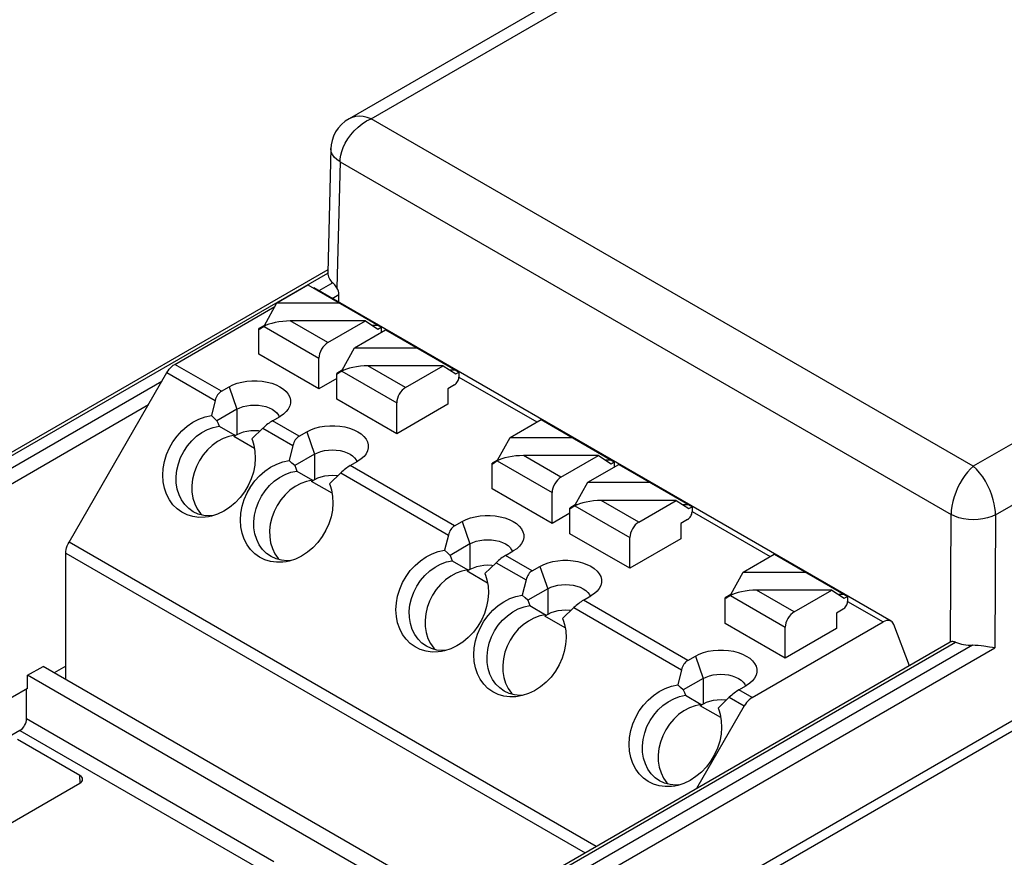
# Model space of a CAD drawing. Header units: millimetres. Extents: x 0 to 210, y 0 to 297.
# Tile 14 of 24: x 55 to 66, y 224 to 233. Entities that reach past the tile are written whole.
import ezdxf

# ---------------------------------------------------------------- set-up
doc = ezdxf.new("R2010")
doc.units = ezdxf.units.MM
doc.header["$LTSCALE"] = 19.36
doc.layers.get('0').update_dxf_attribs({"linetype": 'CONTINUOUS'})

msp = doc.modelspace()

# ---------------------------------------------------------------- linework, layer by layer
at = {"color": 7, "linetype": 'Continuous'}
for p, q in [((83.064, 245.6401), (58.8138, 231.6393)), ((59.046, 231.6388), (83.229, 245.6007)), ((94.5184, 241.9027), (61.0176, 222.5611)), ((89.5552, 241.9484), (65.3722, 227.9864)), ((65.3722, 227.9864), (59.046, 231.6388)), ((58.6216, 231.3247), (58.5882, 230.0208)), ((58.589, 230.0517), (53.2903, 226.9925)), ((58.5882, 230.0178), (58.5882, 230.0213)), ((58.0547, 229.7043), (58.3797, 229.8919)), ((58.3797, 229.8919), (59.1497, 229.4473)), ((64.5088, 226.3587), (58.4418, 229.8614)), ((57.9227, 229.4664), (58.0547, 229.7043)), ((58.0547, 229.7043), (58.7047, 229.7043)), ((58.7064, 229.7087), (58.7064, 229.7907)), ((56.9813, 229.0576), (58.0327, 229.6646)), ((58.9847, 229.5137), (58.1947, 229.5137)), ((58.5897, 229.2857), (58.9847, 229.5137)), ((58.9847, 229.5137), (59.1167, 229.4283)), ((57.9227, 229.4664), (57.8663, 229.4339)), ((57.8663, 229.1644), (57.8663, 229.4339)), ((57.8663, 229.4339), (57.876, 229.4283)), ((57.92, 229.4568), (57.876, 229.4283)), ((57.9382, 229.4664), (57.9227, 229.4664)), ((58.8714, 229.2327), (59.1964, 229.4204)), ((59.1167, 229.4664), (59.0579, 229.4664)), ((59.1167, 229.4283), (59.1497, 229.4473)), ((59.1497, 229.4473), (59.1497, 229.3934)), ((59.1964, 229.4204), (59.9665, 228.9758)), ((58.7394, 228.9949), (58.8714, 229.2327)), ((58.8714, 229.2327), (59.5214, 229.2327)), ((58.4964, 228.8007), (57.8663, 229.1644)), ((58.4964, 228.8007), (58.4964, 229.124)), ((55.8704, 227.1893), (56.8988, 228.9705)), ((58.7394, 228.9949), (58.6831, 228.9623)), ((58.7367, 228.9853), (58.6927, 228.9568)), ((58.7549, 228.9949), (58.7394, 228.9949)), ((59.8015, 229.0422), (59.0114, 229.0422)), ((59.4064, 228.8142), (59.8015, 229.0422)), ((59.8015, 229.0422), (59.9335, 228.9568)), ((59.9335, 228.9949), (59.8746, 228.9949)), ((59.9335, 228.9568), (59.9665, 228.9758)), ((59.9665, 228.9758), (59.9665, 228.9219)), ((58.6831, 228.9085), (58.4964, 228.8007)), ((58.6831, 228.6929), (58.6831, 228.9623)), ((58.6831, 228.9623), (58.6927, 228.9568)), ((57.4713, 228.7747), (57.5513, 228.8209)), ((59.9198, 228.8411), (59.8498, 228.8007)), ((59.8498, 228.8007), (59.8498, 228.639)), ((57.4059, 228.6777), (57.3665, 228.5187)), ((59.3131, 228.3292), (58.6831, 228.6929)), ((57.633, 228.5851), (57.4248, 228.4649)), ((59.3131, 228.3292), (59.3131, 228.6525)), ((59.8498, 228.639), (59.3131, 228.3292)), ((57.3959, 228.4917), (57.3665, 228.5187)), ((57.4248, 228.4649), (57.3959, 228.4917)), ((57.4248, 228.4649), (57.4357, 228.4367)), ((58.008, 228.4648), (58.088, 228.511)), ((58.0708, 228.5244), (58.0786, 228.5056)), ((60.5048, 228.2897), (60.8298, 228.4774)), ((60.8298, 228.4774), (61.5999, 228.0328)), ((57.4357, 228.4367), (57.4465, 228.4084)), ((57.4465, 228.4084), (57.6115, 228.3131)), ((57.9084, 228.3876), (57.7903, 228.274)), ((57.876, 228.3564), (57.8628, 228.3583)), ((58.288, 228.3032), (58.368, 228.3494)), ((57.633, 228.3157), (57.603, 228.2983)), ((57.6115, 228.3131), (57.603, 228.2983)), ((57.8177, 228.1743), (57.603, 228.2983)), ((57.7903, 228.274), (57.7971, 228.2563)), ((60.3728, 228.0518), (60.5048, 228.2897)), ((60.5048, 228.2897), (61.1549, 228.2897)), ((58.2226, 228.2062), (58.1833, 228.0471)), ((58.2126, 228.0202), (58.1833, 228.0471)), ((58.4497, 228.1136), (58.2415, 227.9934)), ((58.8247, 227.9933), (58.9047, 228.0395)), ((58.8875, 228.0529), (58.8953, 228.0341)), ((60.3728, 228.0518), (60.3165, 228.0193)), ((60.3701, 228.0422), (60.3261, 228.0137)), ((60.3883, 228.0518), (60.3728, 228.0518)), ((61.4349, 228.0992), (60.6448, 228.0992)), ((61.0398, 227.8711), (61.4349, 228.0992)), ((61.4349, 228.0992), (61.5669, 228.0137)), ((61.5669, 228.0518), (61.508, 228.0518)), ((58.2415, 227.9934), (58.2126, 228.0202)), ((58.2415, 227.9934), (58.2524, 227.9652)), ((58.2524, 227.9652), (58.2632, 227.9369)), ((58.2632, 227.9369), (58.4282, 227.8416)), ((60.3165, 227.7499), (60.3165, 228.0193)), ((60.3165, 228.0193), (60.3261, 228.0137)), ((61.3215, 227.8182), (61.6465, 228.0058)), ((61.5669, 228.0137), (61.5999, 228.0328)), ((61.5999, 228.0328), (61.5999, 227.9789)), ((61.6465, 228.0058), (62.4166, 227.5613)), ((58.4497, 227.8442), (58.4197, 227.8268)), ((58.4282, 227.8416), (58.4197, 227.8268)), ((58.7251, 227.9161), (58.6071, 227.8025)), ((58.6927, 227.8849), (58.6795, 227.8867)), ((58.6345, 227.7028), (58.4197, 227.8268)), ((58.6071, 227.8025), (58.6138, 227.7847)), ((60.9465, 227.3861), (60.3165, 227.7499)), ((61.1895, 227.5803), (61.3215, 227.8182)), ((61.3215, 227.8182), (61.9716, 227.8182)), ((60.9465, 227.3861), (60.9465, 227.7095)), ((62.2516, 227.6277), (61.4615, 227.6277)), ((61.8566, 227.3996), (62.2516, 227.6277)), ((62.2516, 227.6277), (62.3836, 227.5422)), ((61.1895, 227.5803), (61.1332, 227.5478)), ((61.1332, 227.2783), (61.1332, 227.5478)), ((61.1332, 227.5478), (61.1429, 227.5422)), ((61.1869, 227.5707), (61.1429, 227.5422)), ((61.205, 227.5803), (61.1895, 227.5803)), ((62.3836, 227.5803), (62.3247, 227.5803)), ((62.3836, 227.5422), (62.4166, 227.5613)), ((62.4166, 227.5613), (62.4166, 227.5074)), ((61.1332, 227.4939), (60.9465, 227.3861)), ((62.3699, 227.4265), (62.2999, 227.3861)), ((59.9215, 227.3601), (60.0015, 227.4063)), ((62.2999, 227.3861), (62.2999, 227.2245)), ((59.856, 227.2632), (59.8167, 227.1041)), ((61.7632, 226.9146), (61.1332, 227.2783)), ((61.7632, 226.9146), (61.7632, 227.2379)), ((62.2999, 227.2245), (61.7632, 226.9146)), ((59.846, 227.0772), (59.8167, 227.1041)), ((60.0831, 227.1706), (59.8749, 227.0503)), ((60.5209, 227.1099), (60.5287, 227.091)), ((55.8362, 225.7447), (55.8362, 227.0743)), ((59.8749, 227.0503), (59.846, 227.0772)), ((59.8749, 227.0503), (59.8858, 227.0222)), ((59.8858, 227.0222), (59.8966, 226.9938)), ((60.4581, 227.0503), (60.5382, 227.0965)), ((62.9549, 226.8752), (63.28, 227.0628)), ((63.28, 227.0628), (64.05, 226.6182)), ((59.8966, 226.9938), (60.0616, 226.8986)), ((60.0831, 226.9011), (60.0531, 226.8838)), ((60.0616, 226.8986), (60.0531, 226.8838)), ((60.3586, 226.9731), (60.2405, 226.8594)), ((60.3261, 226.9418), (60.3129, 226.9437)), ((60.7382, 226.8886), (60.8182, 226.9348)), ((60.2679, 226.7598), (60.0531, 226.8838)), ((60.2405, 226.8594), (60.2472, 226.8417)), ((62.8229, 226.6373), (62.9549, 226.8752)), ((62.9549, 226.8752), (63.605, 226.8752)), ((60.6727, 226.7917), (60.6334, 226.6326)), ((60.8998, 226.699), (60.6916, 226.5788)), ((60.6627, 226.6056), (60.6334, 226.6326)), ((60.6916, 226.5788), (60.6627, 226.6056)), ((61.2749, 226.5788), (61.3549, 226.625)), ((61.3376, 226.6384), (61.3454, 226.6195)), ((62.8229, 226.6373), (62.7666, 226.6048)), ((62.7666, 226.3353), (62.7666, 226.6048)), ((62.7666, 226.6048), (62.7763, 226.5992)), ((62.8203, 226.6277), (62.7763, 226.5992)), ((62.8384, 226.6373), (62.8229, 226.6373)), ((63.885, 226.6846), (63.095, 226.6846)), ((63.49, 226.4566), (63.885, 226.6846)), ((63.885, 226.6846), (64.017, 226.5992)), ((64.017, 226.6373), (63.9582, 226.6373)), ((64.017, 226.5992), (64.05, 226.6182)), ((64.05, 226.6182), (64.05, 226.5643)), ((60.6916, 226.5788), (60.7026, 226.5506)), ((60.7026, 226.5506), (60.7134, 226.5223)), ((60.7134, 226.5223), (60.8783, 226.427)), ((61.1753, 226.5015), (61.0572, 226.3879)), ((64.0033, 226.4835), (63.9333, 226.4431)), ((60.8998, 226.4296), (60.8698, 226.4123)), ((60.8783, 226.427), (60.8698, 226.4123)), ((61.0846, 226.2883), (60.8698, 226.4123)), ((61.0572, 226.3879), (61.0639, 226.3702)), ((61.1428, 226.4703), (61.1296, 226.4722)), ((63.9333, 226.4431), (63.9333, 226.2814)), ((63.3966, 225.9716), (62.7666, 226.3353)), ((63.0483, 225.5549), (64.4263, 226.3505)), ((63.3966, 225.9716), (63.3966, 226.2949)), ((63.9333, 226.2814), (63.3966, 225.9716)), ((64.7034, 225.8907), (64.536, 226.3252)), ((65.1304, 226.1386), (59.9499, 223.1477)), ((65.1329, 226.1399), (65.1304, 226.1386)), ((62.3716, 225.9456), (62.4516, 225.9918)), ((55.4348, 225.7895), (55.5967, 225.883)), ((60.1423, 223.2587), (55.5967, 225.883)), ((55.8362, 225.8842), (55.7154, 225.8145)), ((55.4354, 225.6528), (55.4348, 225.7895)), ((59.9803, 223.1652), (55.4348, 225.7895)), ((62.3062, 225.8486), (62.2668, 225.6896)), ((62.2961, 225.6626), (62.2668, 225.6896)), ((62.3251, 225.6358), (62.2961, 225.6626)), ((62.5333, 225.756), (62.3251, 225.6358)), ((62.9083, 225.6357), (62.9883, 225.6819)), ((62.971, 225.6953), (62.9789, 225.6765)), ((55.4354, 225.6528), (53.7116, 224.6576)), ((55.424, 225.3311), (55.424, 225.6462)), ((62.3251, 225.6358), (62.336, 225.6076)), ((62.336, 225.6076), (62.3468, 225.5793)), ((62.3468, 225.5793), (62.5118, 225.484)), ((62.8087, 225.5585), (62.6906, 225.4449)), ((62.9658, 225.4678), (62.4644, 224.5994)), ((62.5333, 225.4866), (62.5032, 225.4692)), ((62.5118, 225.484), (62.5032, 225.4692)), ((62.718, 225.3452), (62.5032, 225.4692)), ((62.7762, 225.5273), (62.7631, 225.5292)), ((62.6906, 225.4449), (62.6974, 225.4272)), ((55.3548, 225.2104), (53.6914, 224.25)), ((55.9846, 224.7368), (55.3296, 225.115)), ((54.7245, 223.9285), (55.9846, 224.656))]:
    msp.add_line(p, q, dxfattribs=at)
at = {"color": 9, "linetype": 'Continuous'}
for p, q in [((61.0494, 222.4742), (94.4807, 241.7757)), ((65.6056, 227.4777), (89.8831, 241.4943)), ((58.7182, 231.1864), (58.6843, 229.863)), ((58.7182, 231.1864), (65.1389, 227.4794)), ((53.3398, 226.9876), (58.5882, 230.0178)), ((58.6424, 229.9141), (58.4965, 229.8298)), ((58.6353, 229.7497), (58.7064, 229.7907)), ((58.5897, 229.2857), (58.1947, 229.5137)), ((57.92, 229.4568), (58.4964, 229.124)), ((56.8988, 228.9705), (57.4059, 228.6777)), ((57.4713, 228.7747), (56.9813, 229.0576)), ((58.7367, 228.9853), (59.3131, 228.6525)), ((59.4064, 228.8142), (59.0114, 229.0422)), ((56.8441, 228.8758), (53.4567, 226.9201)), ((59.9679, 228.9245), (60.7861, 228.4521)), ((57.5513, 228.8209), (57.633, 228.5851)), ((53.5267, 226.8003), (56.7054, 228.6355)), ((57.633, 228.5851), (57.633, 228.3157)), ((58.288, 228.3032), (58.008, 228.4648)), ((57.9084, 228.3876), (58.2226, 228.2062)), ((58.368, 228.3494), (58.4497, 228.1136)), ((58.4497, 228.1136), (58.4497, 227.8442)), ((60.3701, 228.0422), (60.9465, 227.7095)), ((61.0398, 227.8711), (60.6448, 228.0992)), ((59.9215, 227.3601), (58.8247, 227.9933)), ((58.7251, 227.9161), (59.856, 227.2632)), ((61.8566, 227.3996), (61.4615, 227.6277)), ((61.1869, 227.5707), (61.7632, 227.2379)), ((62.4181, 227.51), (63.2363, 227.0376)), ((65.1329, 226.1399), (65.1389, 227.4794)), ((65.6056, 227.4777), (65.5993, 226.0802)), ((60.0015, 227.4063), (60.0831, 227.1706)), ((61.4104, 223.9909), (55.8704, 227.1893)), ((60.0831, 227.1706), (60.0831, 226.9011)), ((55.8362, 227.0743), (61.2937, 223.9235)), ((60.7382, 226.8886), (60.4581, 227.0503)), ((60.3586, 226.9731), (60.6727, 226.7917)), ((60.8182, 226.9348), (60.8998, 226.699)), ((60.8998, 226.699), (60.8998, 226.4296)), ((62.8203, 226.6277), (63.3966, 226.2949)), ((63.49, 226.4566), (63.095, 226.6846)), ((61.1753, 226.5015), (62.3062, 225.8486)), ((62.3716, 225.9456), (61.2749, 226.5788)), ((64.0515, 226.5669), (64.4263, 226.3505)), ((59.9994, 223.1428), (65.1851, 226.1367)), ((65.3647, 226.1054), (60.1163, 223.0753)), ((60.1863, 222.955), (65.5993, 226.0802)), ((62.4516, 225.9918), (62.5333, 225.756)), ((62.5333, 225.756), (62.5333, 225.4866)), ((62.8087, 225.5585), (62.9658, 225.4678)), ((63.0483, 225.5549), (62.9083, 225.6357)), ((58.0234, 223.8304), (55.424, 225.3311)), ((55.3548, 225.2104), (57.9534, 223.7101)), ((55.9863, 224.6561), (55.9846, 224.7368))]:
    msp.add_line(p, q, dxfattribs=at)
for points in [[(59.0455, 231.6385), (59.0021, 231.6535), (58.9598, 231.6626), (58.9191, 231.6657), (58.8809, 231.6627), (58.8456, 231.6538), (58.8138, 231.6393)], [(58.7182, 231.1864), (58.7202, 231.2193), (58.7262, 231.2557), (58.7366, 231.2956), (58.752, 231.338), (58.7726, 231.3817), (58.7986, 231.4261), (58.8299, 231.4702), (58.8663, 231.5126), (58.9071, 231.5518), (58.9513, 231.5867), (58.9977, 231.616), (59.0455, 231.6391)], [(58.7182, 231.1864), (58.6846, 231.2096), (58.6575, 231.2354), (58.6377, 231.2632), (58.6256, 231.2922), (58.6216, 231.3247)], [(65.3727, 227.9861), (65.342, 227.9584), (65.3118, 227.9257), (65.2829, 227.8887), (65.2556, 227.848), (65.2304, 227.8043), (65.2077, 227.7585), (65.1879, 227.7116), (65.1712, 227.664), (65.1577, 227.616), (65.1477, 227.5687), (65.1414, 227.5229), (65.1389, 227.4794)], [(65.6056, 227.4777), (65.604, 227.511), (65.5999, 227.5485), (65.5926, 227.5902), (65.5818, 227.6353), (65.5672, 227.6827), (65.5487, 227.7317), (65.5262, 227.7811), (65.5, 227.8296), (65.4708, 227.8757), (65.4392, 227.918), (65.4059, 227.9551), (65.3717, 227.9861)], [(65.6056, 227.4777), (65.5662, 227.459), (65.522, 227.444), (65.474, 227.433), (65.4236, 227.4265), (65.3718, 227.4245), (65.3202, 227.427), (65.2698, 227.434), (65.222, 227.4453), (65.1781, 227.4606), (65.1389, 227.4794)]]:
    msp.add_lwpolyline(points, dxfattribs=at)
at = {"color": 7, "linetype": 'Continuous'}
for points in [[(58.8138, 231.6393), (58.7728, 231.6123), (58.7337, 231.5788), (58.7, 231.5412), (58.672, 231.4999), (58.65, 231.4561), (58.6343, 231.4107), (58.6248, 231.3638), (58.6217, 231.3249)], [(58.6843, 229.863), (58.6778, 229.873), (58.6709, 229.8827), (58.6637, 229.8919), (58.6564, 229.9003), (58.6492, 229.9077), (58.6424, 229.9141)], [(58.5897, 229.2857), (58.571, 229.2725), (58.5537, 229.2566), (58.5377, 229.2374), (58.5237, 229.216), (58.5122, 229.1932), (58.5036, 229.1697), (58.4984, 229.1468), (58.4964, 229.124)], [(56.8988, 228.9705), (56.9104, 228.9889), (56.923, 229.0059), (56.9366, 229.0216), (56.9511, 229.0356), (56.9659, 229.0475), (56.9813, 229.0576)], [(57.5513, 228.8209), (57.5929, 228.8416), (57.6381, 228.8584), (57.6875, 228.8713), (57.7393, 228.8801), (57.7925, 228.8845), (57.8462, 228.8845), (57.8994, 228.8801), (57.9511, 228.8715), (58.0003, 228.8586), (58.046, 228.8418), (58.0869, 228.8215), (58.1225, 228.798), (58.1518, 228.7718), (58.1746, 228.7435), (58.19, 228.7136), (58.1981, 228.6828), (58.1983, 228.6515), (58.1909, 228.6204), (58.1746, 228.5885)], [(59.9198, 228.8411), (59.9292, 228.8477), (59.9378, 228.8557), (59.9458, 228.8653), (59.9528, 228.8759), (59.9585, 228.8873), (59.9628, 228.8991), (59.9655, 228.9105), (59.9665, 228.9219)], [(59.4064, 228.8142), (59.3877, 228.801), (59.3704, 228.785), (59.3544, 228.7658), (59.3404, 228.7445), (59.3289, 228.7217), (59.3203, 228.6982), (59.3151, 228.6753), (59.3131, 228.6525)], [(57.633, 228.5851), (57.6645, 228.6006), (57.6998, 228.6131), (57.7381, 228.6223), (57.7784, 228.6279), (57.8197, 228.6298), (57.861, 228.6279), (57.9013, 228.6223), (57.9395, 228.6131), (57.9749, 228.6006), (58.0064, 228.5851), (58.0333, 228.5669), (58.0549, 228.5465), (58.0708, 228.5244)], [(58.1746, 228.5885), (58.1532, 228.5614), (58.124, 228.5351), (58.088, 228.511)], [(57.2344, 227.4491), (57.1714, 227.4575), (57.1115, 227.4754), (57.056, 227.5027), (57.0057, 227.5386), (56.9616, 227.5827), (56.9243, 227.634), (56.8946, 227.6918), (56.873, 227.7548), (56.8599, 227.8221), (56.8555, 227.8924), (56.86, 227.9647), (56.8733, 228.0375), (56.8954, 228.1095), (56.9254, 228.179), (56.9625, 228.2439), (57.0063, 228.3042), (57.0565, 228.3592), (57.1121, 228.4078), (57.1722, 228.4488), (57.2354, 228.4814), (57.3, 228.5046), (57.3665, 228.5187)], [(57.1763, 227.5093), (57.1289, 227.5425), (57.0875, 227.5839), (57.053, 227.6325), (57.0261, 227.6874), (57.0073, 227.7474), (56.9971, 227.8113), (56.9956, 227.8778), (57.0029, 227.9455), (57.0189, 228.0131), (57.0431, 228.0792), (57.0751, 228.1423), (57.1143, 228.2013), (57.1598, 228.2549), (57.2107, 228.3019), (57.266, 228.3415), (57.3246, 228.3729), (57.3851, 228.3953), (57.4465, 228.4084)], [(57.8628, 228.3583), (57.8217, 228.3603), (57.7804, 228.3586), (57.7397, 228.3531), (57.7008, 228.344), (57.6654, 228.3315), (57.633, 228.3157)], [(58.368, 228.3494), (58.4096, 228.3701), (58.4548, 228.3868), (58.5042, 228.3998), (58.556, 228.4086), (58.6092, 228.413), (58.6629, 228.413), (58.7161, 228.4086), (58.7678, 228.4), (58.817, 228.3871), (58.8627, 228.3703), (58.9036, 228.35), (58.9392, 228.3265), (58.9686, 228.3003), (58.9913, 228.272), (59.0067, 228.2421), (59.0148, 228.2113), (59.015, 228.18), (59.0076, 228.1489), (58.9913, 228.117)], [(57.6115, 228.3131), (57.5492, 228.2997), (57.4891, 228.2774), (57.4305, 228.2458), (57.3752, 228.2062), (57.3244, 228.159), (57.2789, 228.1055), (57.24, 228.0467), (57.208, 227.9837), (57.1839, 227.9179), (57.168, 227.8505), (57.1607, 227.783), (57.162, 227.7166), (57.1722, 227.6528), (57.1908, 227.5927), (57.2177, 227.5378)], [(57.7971, 228.2563), (57.8114, 228.2091), (57.8237, 228.1416), (57.8271, 228.0708), (57.8216, 227.9985), (57.8073, 227.9259), (57.7846, 227.8544), (57.7537, 227.7853), (57.715, 227.7195), (57.6685, 227.6578), (57.6158, 227.602), (57.5579, 227.5539), (57.4961, 227.5141), (57.4317, 227.4834), (57.3658, 227.4621), (57.3345, 227.4555)], [(58.4497, 228.1136), (58.4812, 228.1291), (58.5165, 228.1416), (58.5548, 228.1508), (58.5951, 228.1564), (58.6364, 228.1582), (58.6777, 228.1564), (58.718, 228.1508), (58.7562, 228.1416), (58.7916, 228.1291), (58.8231, 228.1136), (58.85, 228.0954), (58.8716, 228.075), (58.8875, 228.0529)], [(58.0511, 226.9776), (57.9881, 226.986), (57.9282, 227.0039), (57.8727, 227.0312), (57.8224, 227.0671), (57.7783, 227.1112), (57.741, 227.1625), (57.7113, 227.2202), (57.6897, 227.2833), (57.6766, 227.3506), (57.6722, 227.4209), (57.6768, 227.4932), (57.69, 227.566), (57.7121, 227.6379), (57.7421, 227.7074), (57.7792, 227.7724), (57.823, 227.8326), (57.8732, 227.8877), (57.9288, 227.9363), (57.9889, 227.9773), (58.0521, 228.0099), (58.1167, 228.0331), (58.1833, 228.0471)], [(58.9913, 228.117), (58.9699, 228.0899), (58.9407, 228.0636), (58.9047, 228.0395)], [(57.993, 227.0378), (57.9456, 227.071), (57.9042, 227.1124), (57.8697, 227.161), (57.8428, 227.2159), (57.824, 227.2759), (57.8138, 227.3398), (57.8123, 227.4063), (57.8196, 227.474), (57.8356, 227.5416), (57.8598, 227.6077), (57.8918, 227.6708), (57.931, 227.7298), (57.9765, 227.7833), (58.0275, 227.8304), (58.0828, 227.87), (58.1413, 227.9014), (58.2019, 227.9238), (58.2632, 227.9369)], [(58.4282, 227.8416), (58.3659, 227.8282), (58.3058, 227.8059), (58.2472, 227.7743), (58.1919, 227.7347), (58.1411, 227.6875), (58.0957, 227.634), (58.0567, 227.5751), (58.0247, 227.5122), (58.0006, 227.4463), (57.9847, 227.379), (57.9774, 227.3114), (57.9788, 227.2451), (57.9889, 227.1813), (58.0075, 227.1212), (58.0344, 227.0663)], [(58.6795, 227.8867), (58.6384, 227.8888), (58.5971, 227.8871), (58.5564, 227.8816), (58.5175, 227.8725), (58.4822, 227.86), (58.4497, 227.8442)], [(61.0398, 227.8711), (61.0211, 227.858), (61.0039, 227.842), (60.9879, 227.8228), (60.9739, 227.8014), (60.9624, 227.7786), (60.9537, 227.7552), (60.9485, 227.7323), (60.9465, 227.7095)], [(58.6138, 227.7847), (58.6282, 227.7376), (58.6404, 227.6701), (58.6438, 227.5993), (58.6383, 227.527), (58.624, 227.4544), (58.6013, 227.3828), (58.5704, 227.3138), (58.5317, 227.248), (58.4852, 227.1863), (58.4325, 227.1305), (58.3746, 227.0824), (58.3128, 227.0425), (58.2484, 227.0119), (58.1825, 226.9906), (58.1512, 226.9839)], [(57.2177, 227.5378), (57.2521, 227.489), (57.2664, 227.4747)], [(57.2853, 227.4697), (57.2288, 227.4848), (57.1763, 227.5093)], [(57.3345, 227.4555), (57.2996, 227.4507), (57.2344, 227.4491)], [(57.3792, 227.4664), (57.3447, 227.4641), (57.2853, 227.4697)], [(60.0015, 227.4063), (60.0431, 227.427), (60.0883, 227.4438), (60.1376, 227.4567), (60.1894, 227.4655), (60.2427, 227.4699), (60.2964, 227.47), (60.3495, 227.4656), (60.4012, 227.4569), (60.4505, 227.444), (60.4961, 227.4273), (60.537, 227.4069), (60.5726, 227.3835), (60.602, 227.3573), (60.6247, 227.329), (60.6402, 227.2991), (60.6482, 227.2682), (60.6484, 227.2369), (60.641, 227.2059), (60.6247, 227.174)], [(62.3699, 227.4265), (62.3793, 227.4331), (62.3879, 227.4411), (62.3959, 227.4507), (62.4029, 227.4614), (62.4087, 227.4728), (62.413, 227.4845), (62.4156, 227.496), (62.4166, 227.5074)], [(61.8566, 227.3996), (61.8378, 227.3865), (61.8206, 227.3705), (61.8046, 227.3513), (61.7906, 227.3299), (61.7791, 227.3071), (61.7704, 227.2837), (61.7652, 227.2607), (61.7632, 227.2379)], [(60.0831, 227.1706), (60.1146, 227.1861), (60.15, 227.1986), (60.1882, 227.2077), (60.2285, 227.2133), (60.2698, 227.2152), (60.3111, 227.2133), (60.3514, 227.2077), (60.3897, 227.1986), (60.425, 227.1861), (60.4565, 227.1706), (60.4834, 227.1524), (60.505, 227.132), (60.5209, 227.1099)], [(55.8362, 227.0743), (55.8373, 227.0926), (55.8402, 227.1115), (55.8451, 227.131), (55.8519, 227.1507), (55.8603, 227.1701), (55.8704, 227.1893)], [(59.6845, 226.0345), (59.6215, 226.0429), (59.5616, 226.0608), (59.5061, 226.0881), (59.4558, 226.1241), (59.4117, 226.1682), (59.3744, 226.2195), (59.3448, 226.2772), (59.3231, 226.3402), (59.3101, 226.4075), (59.3056, 226.4779), (59.3102, 226.5502), (59.3234, 226.6229), (59.3456, 226.6949), (59.3756, 226.7644), (59.4126, 226.8294), (59.4564, 226.8896), (59.5067, 226.9447), (59.5622, 226.9933), (59.6223, 227.0342), (59.6856, 227.0669), (59.7501, 227.09), (59.8167, 227.1041)], [(60.6247, 227.174), (60.6033, 227.1468), (60.5742, 227.1206), (60.5382, 227.0965)], [(58.1021, 226.9981), (58.0455, 227.0133), (57.993, 227.0378)], [(58.0344, 227.0663), (58.0689, 227.0175), (58.0832, 227.0032)], [(58.1512, 226.9839), (58.1163, 226.9792), (58.0511, 226.9776)], [(58.1959, 226.9949), (58.1614, 226.9926), (58.1021, 226.9981)], [(59.6264, 226.0947), (59.579, 226.128), (59.5376, 226.1693), (59.5031, 226.2179), (59.4762, 226.2728), (59.4574, 226.3328), (59.4472, 226.3967), (59.4458, 226.4632), (59.4531, 226.531), (59.469, 226.5986), (59.4932, 226.6646), (59.5253, 226.7278), (59.5644, 226.7867), (59.61, 226.8403), (59.6609, 226.8874), (59.7162, 226.927), (59.7747, 226.9583), (59.8353, 226.9808), (59.8966, 226.9938)], [(60.0616, 226.8986), (59.9993, 226.8851), (59.9392, 226.8628), (59.8806, 226.8313), (59.8253, 226.7916), (59.7745, 226.7445), (59.7291, 226.691), (59.6901, 226.6321), (59.6581, 226.5692), (59.6341, 226.5033), (59.6181, 226.4359), (59.6108, 226.3684), (59.6122, 226.302), (59.6224, 226.2382), (59.641, 226.1782), (59.6678, 226.1233)], [(60.3129, 226.9437), (60.2718, 226.9457), (60.2306, 226.9441), (60.1899, 226.9385), (60.151, 226.9294), (60.1156, 226.917), (60.0831, 226.9011)], [(60.8182, 226.9348), (60.8598, 226.9555), (60.905, 226.9723), (60.9543, 226.9852), (61.0062, 226.994), (61.0594, 226.9984), (61.1131, 226.9984), (61.1662, 226.9941), (61.2179, 226.9854), (61.2672, 226.9725), (61.3128, 226.9558), (61.3538, 226.9354), (61.3893, 226.912), (61.4187, 226.8858), (61.4414, 226.8574), (61.4569, 226.8276), (61.4649, 226.7967), (61.4651, 226.7654), (61.4577, 226.7344), (61.4414, 226.7024)], [(60.2472, 226.8417), (60.2616, 226.7946), (60.2738, 226.727), (60.2772, 226.6562), (60.2718, 226.584), (60.2575, 226.5114), (60.2347, 226.4398), (60.2038, 226.3707), (60.1652, 226.305), (60.1187, 226.2433), (60.0659, 226.1874), (60.008, 226.1394), (59.9463, 226.0995), (59.8818, 226.0688), (59.8159, 226.0475), (59.7846, 226.0409)], [(60.8998, 226.699), (60.9313, 226.7146), (60.9667, 226.7271), (61.0049, 226.7362), (61.0452, 226.7418), (61.0865, 226.7437), (61.1278, 226.7418), (61.1681, 226.7362), (61.2064, 226.7271), (61.2417, 226.7146), (61.2732, 226.699), (61.3001, 226.6809), (61.3217, 226.6605), (61.3376, 226.6384)], [(61.4414, 226.7024), (61.42, 226.6753), (61.3909, 226.649), (61.3549, 226.625)], [(60.5013, 225.563), (60.4382, 225.5714), (60.3783, 225.5893), (60.3228, 225.6166), (60.2725, 225.6526), (60.2284, 225.6967), (60.1911, 225.748), (60.1615, 225.8057), (60.1398, 225.8687), (60.1268, 225.936), (60.1223, 226.0064), (60.1269, 226.0786), (60.1402, 226.1514), (60.1623, 226.2234), (60.1923, 226.2929), (60.2293, 226.3578), (60.2731, 226.4181), (60.3234, 226.4732), (60.379, 226.5218), (60.439, 226.5627), (60.5023, 226.5954), (60.5669, 226.6185), (60.6334, 226.6326)], [(60.4432, 225.6232), (60.3957, 225.6565), (60.3543, 225.6978), (60.3198, 225.7464), (60.2929, 225.8013), (60.2742, 225.8613), (60.2639, 225.9252), (60.2625, 225.9917), (60.2698, 226.0595), (60.2857, 226.127), (60.3099, 226.1931), (60.342, 226.2562), (60.3811, 226.3152), (60.4267, 226.3688), (60.4776, 226.4159), (60.5329, 226.4555), (60.5914, 226.4868), (60.652, 226.5092), (60.7134, 226.5223)], [(64.0033, 226.4835), (64.0127, 226.4901), (64.0213, 226.4981), (64.0293, 226.5077), (64.0363, 226.5183), (64.0421, 226.5297), (64.0464, 226.5415), (64.049, 226.5529), (64.05, 226.5643)], [(60.8783, 226.427), (60.8161, 226.4136), (60.7559, 226.3913), (60.6973, 226.3598), (60.642, 226.3201), (60.5912, 226.273), (60.5458, 226.2195), (60.5068, 226.1606), (60.4748, 226.0976), (60.4508, 226.0318), (60.4348, 225.9644), (60.4276, 225.8969), (60.4289, 225.8305), (60.4391, 225.7667), (60.4577, 225.7067), (60.4846, 225.6518)], [(61.1296, 226.4722), (61.0886, 226.4742), (61.0473, 226.4725), (61.0066, 226.467), (60.9677, 226.4579), (60.9323, 226.4455), (60.8998, 226.4296)], [(63.49, 226.4566), (63.4712, 226.4434), (63.454, 226.4274), (63.438, 226.4082), (63.424, 226.3869), (63.4125, 226.3641), (63.4039, 226.3406), (63.3986, 226.3177), (63.3966, 226.2949)], [(61.0639, 226.3702), (61.0783, 226.3231), (61.0905, 226.2555), (61.0939, 226.1847), (61.0885, 226.1124), (61.0742, 226.0398), (61.0514, 225.9683), (61.0205, 225.8992), (60.9819, 225.8335), (60.9354, 225.7718), (60.8826, 225.7159), (60.8247, 225.6679), (60.763, 225.628), (60.6985, 225.5973), (60.6326, 225.576), (60.6013, 225.5694)], [(64.5088, 226.3587), (64.5069, 226.3597), (64.4933, 226.3648), (64.478, 226.3664), (64.4616, 226.3646), (64.4444, 226.3593), (64.4263, 226.3505)], [(64.536, 226.3252), (64.5284, 226.3398), (64.5188, 226.3513), (64.5088, 226.3587)], [(59.7355, 226.0551), (59.679, 226.0703), (59.6265, 226.0947)], [(59.6678, 226.1233), (59.7023, 226.0745), (59.7166, 226.0602)], [(65.1851, 226.1367), (65.1751, 226.1401), (65.1654, 226.1424), (65.1561, 226.1436), (65.1475, 226.1436), (65.1397, 226.1423), (65.1329, 226.1399)], [(65.5442, 226.086), (65.484, 226.0944), (65.4535, 226.0985), (65.4231, 226.102), (65.3933, 226.1045), (65.3647, 226.1054)], [(65.5993, 226.0802), (65.5726, 226.0824), (65.5442, 226.086)], [(59.7846, 226.0409), (59.7498, 226.0361), (59.6845, 226.0345)], [(59.8293, 226.0519), (59.7948, 226.0495), (59.7355, 226.0551)], [(62.4516, 225.9918), (62.4932, 226.0125), (62.5384, 226.0293), (62.5877, 226.0422), (62.6396, 226.051), (62.6928, 226.0554), (62.7465, 226.0554), (62.7997, 226.051), (62.8514, 226.0424), (62.9006, 226.0295), (62.9463, 226.0127), (62.9872, 225.9924), (63.0227, 225.9689), (63.0521, 225.9427), (63.0749, 225.9144), (63.0903, 225.8845), (63.0983, 225.8537), (63.0986, 225.8224), (63.0912, 225.7913), (63.0749, 225.7594)], [(62.5333, 225.756), (62.5648, 225.7715), (62.6001, 225.784), (62.6384, 225.7932), (62.6786, 225.7988), (62.7199, 225.8007), (62.7612, 225.7988), (62.8015, 225.7932), (62.8398, 225.784), (62.8751, 225.7715), (62.9066, 225.756), (62.9335, 225.7378), (62.9552, 225.7174), (62.971, 225.6953)], [(63.0749, 225.7594), (63.0534, 225.7323), (63.0243, 225.706), (62.9883, 225.6819)], [(62.1347, 224.62), (62.0716, 224.6284), (62.0118, 224.6463), (61.9562, 224.6736), (61.9059, 224.7095), (61.8618, 224.7536), (61.8245, 224.8049), (61.7949, 224.8627), (61.7733, 224.9257), (61.7602, 224.993), (61.7558, 225.0633), (61.7603, 225.1356), (61.7736, 225.2084), (61.7957, 225.2804), (61.8257, 225.3499), (61.8628, 225.4148), (61.9065, 225.475), (61.9568, 225.5301), (62.0124, 225.5787), (62.0725, 225.6197), (62.1357, 225.6523), (62.2003, 225.6755), (62.2668, 225.6896)], [(60.5522, 225.5836), (60.4957, 225.5988), (60.4432, 225.6232)], [(60.4846, 225.6518), (60.519, 225.603), (60.5333, 225.5887)], [(60.6013, 225.5694), (60.5665, 225.5646), (60.5013, 225.563)], [(60.6461, 225.5803), (60.6115, 225.578), (60.5522, 225.5836)], [(62.0766, 224.6802), (62.0291, 224.7134), (61.9877, 224.7548), (61.9532, 224.8034), (61.9263, 224.8583), (61.9076, 224.9183), (61.8974, 224.9822), (61.8959, 225.0487), (61.9032, 225.1164), (61.9191, 225.184), (61.9434, 225.2501), (61.9754, 225.3132), (62.0146, 225.3722), (62.0601, 225.4257), (62.111, 225.4728), (62.1663, 225.5124), (62.2248, 225.5438), (62.2854, 225.5662), (62.3468, 225.5793)], [(63.0483, 225.5549), (63.0329, 225.5448), (63.0181, 225.5329), (63.0036, 225.5188), (62.99, 225.5032), (62.9774, 225.4862), (62.9658, 225.4678)], [(62.5118, 225.484), (62.4495, 225.4706), (62.3893, 225.4483), (62.3307, 225.4167), (62.2754, 225.3771), (62.2246, 225.3299), (62.1792, 225.2764), (62.1402, 225.2176), (62.1083, 225.1546), (62.0842, 225.0887), (62.0682, 225.0214), (62.061, 224.9538), (62.0623, 224.8875), (62.0725, 224.8237), (62.0911, 224.7636), (62.118, 224.7087)], [(62.7631, 225.5292), (62.722, 225.5312), (62.6807, 225.5295), (62.64, 225.524), (62.6011, 225.5149), (62.5657, 225.5024), (62.5333, 225.4866)], [(62.6974, 225.4272), (62.7117, 225.38), (62.724, 225.3125), (62.7273, 225.2417), (62.7219, 225.1694), (62.7076, 225.0968), (62.6848, 225.0252), (62.654, 224.9562), (62.6153, 224.8904), (62.5688, 224.8287), (62.516, 224.7729), (62.4582, 224.7248), (62.3964, 224.6849), (62.3319, 224.6543), (62.266, 224.633), (62.2348, 224.6263)], [(62.1856, 224.6405), (62.1291, 224.6557), (62.0766, 224.6802)], [(62.118, 224.7087), (62.1524, 224.6599), (62.1667, 224.6456)], [(62.2348, 224.6263), (62.1999, 224.6216), (62.1347, 224.62)], [(62.2795, 224.6373), (62.245, 224.635), (62.1856, 224.6405)]]:
    msp.add_lwpolyline(points, dxfattribs=at)
for centre, major_axis, ratio, start_param, end_param in [((58.9182, 230.0187), (0.3301, 0), 0.5772189, -3.136704, -2.5602635), ((58.6363, 229.8297), (-0.0482, 0.0865), 0.5873433, -2.3296957, -1.5129871), ((58.1067, 229.4568), (0.2063, 0.0259), 0.2460699, 1.0994317, 2.670228), ((58.9234, 228.9853), (0.2063, 0.0259), 0.2460699, 1.0994317, 2.670228), ((57.5297, 228.6063), (-0.022, 0.1807), 0.7115278, 0.2939907, 1.0793889), ((57.9497, 228.3638), (0.1267, 0.1167), 0.2647885, 0.8679624, 1.6533605), ((58.3464, 228.1348), (-0.022, 0.1807), 0.7115278, 0.2939907, 1.0793889), ((60.5568, 228.0422), (0.2063, 0.0259), 0.2460699, 1.0994317, 2.670228), ((58.7664, 227.8923), (0.1267, 0.1167), 0.2647885, 0.8679624, 1.6533605), ((61.3735, 227.5707), (0.2063, 0.0259), 0.2460699, 1.0994317, 2.670228), ((59.9798, 227.1917), (-0.022, 0.1807), 0.7115278, 0.2939907, 1.0793889), ((60.3998, 226.9492), (0.1267, 0.1167), 0.2647885, 0.8679624, 1.6533605), ((60.7965, 226.7202), (-0.022, 0.1807), 0.7115278, 0.2939907, 1.0793889), ((63.007, 226.6277), (0.2063, 0.0259), 0.2460699, 1.0994317, 2.670228), ((61.2165, 226.4777), (0.1267, 0.1167), 0.2647885, 0.8679624, 1.6533605), ((65.3664, 226.296), (0.33, 0), 0.5774651, -2.1522725, -1.575832), ((62.4299, 225.7772), (-0.022, 0.1807), 0.7115278, 0.2939907, 1.0793889), ((62.8499, 225.5347), (0.1267, 0.1167), 0.2647885, 0.8679624, 1.6533605), ((55.354, 225.2917), (0.0486, 0.0863), 0.5843617, -2.3624672, -0.8038881), ((55.9145, 224.6964), (0.099, 0), 0.5772559, 5.4978659, 7.068513)]:
    msp.add_ellipse(centre, major_axis=major_axis, ratio=ratio, start_param=start_param, end_param=end_param, dxfattribs=at)

doc.saveas('drawing.dxf')
